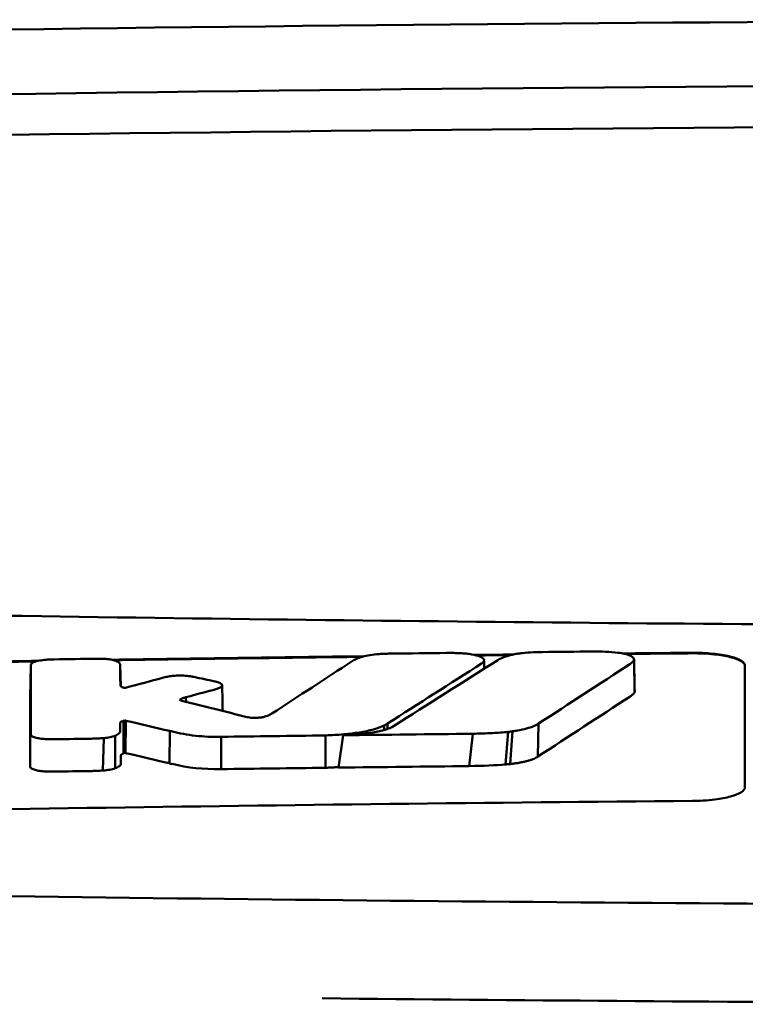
# Model space of a CAD drawing. Header units: millimetres. Extents: x 120 to 370, y 29 to 394.
# Tile 7 of 10: x 216 to 230, y 375 to 394. Entities that reach past the tile are written whole.
import ezdxf

# ---------------------------------------------------------------- set-up
doc = ezdxf.new("R2010")
doc.units = ezdxf.units.MM
doc.layers.add('Visible (ISO)', color=7, linetype='Continuous', lineweight=50)

msp = doc.modelspace()

# ---------------------------------------------------------------- linework, layer by layer
at = {"layer": 'Visible (ISO)'}
for p, q in [((216.664, 381.747), (216.651, 381.135)), ((218.367, 381.746), (218.375, 381.348)), ((228.153, 381.851), (228.162, 381.23)), ((218.368, 381.364), (218.368, 381.366)), ((219.51, 381.095), (219.511, 381.08)), ((219.617, 381.138), (219.62, 381.049)), ((218.43, 380.687), (218.428, 380.067)), ((218.451, 380.692), (218.445, 380.075)), ((218.471, 380.691), (218.465, 380.074)), ((223.457, 380.636), (223.458, 380.534)), ((226.336, 380.637), (226.322, 380.007)), ((219.31, 380.494), (219.305, 379.878)), ((223.392, 380.599), (223.392, 380.513)), ((225.081, 380.442), (225.015, 379.826)), ((225.758, 380.478), (225.703, 379.856)), ((225.84, 380.488), (225.793, 379.864)), ((218.053, 380.359), (218.036, 379.741)), ((218.271, 380.405), (218.267, 379.783)), ((220.29, 380.384), (220.287, 379.768)), ((222.275, 379.794), (222.275, 380.41)), ((222.525, 379.797), (222.611, 380.413))]:
    msp.add_line(p, q, dxfattribs=at)
for centre, major_axis, ratio, start_param, end_param in [((244.527, 364.828), (250.217, -0.007), 0.116796, 1.571075, 1.752137), ((244.682, 367.818), (225.492, 0.002), 0.110939, 1.570719, 1.791596), ((244.704, 367.788), (-227.223, 0), 0.106767, 4.71241, 4.92951), ((217.101, 380.362), (51.403, 0.789), 0.029133, 1.554631, 1.57023), ((-71.786, -3095.581), (-235.079, 3524.364), 0.687287, 6.065929, 6.066443), ((218.323, 380.306), (25.972, -6.076), 0.015321, 1.536366, 1.568667), ((244.397, -1403.851), (-1784.851, -1.513), 0.999745, 4.722363, 4.723748), ((219.355, 381.627), (6.766, -1.024), 0.083118, 5.966235, 6.005906), ((220.285, 380.387), (0.152, 0.003), 0.020884, 4.663305, 4.744135), ((244.427, -1406.89), (1787.892, 0), 0.999745, 1.583186, 1.584297), ((219.469, 380.274), (1.323, -0.316), 0.311917, 4.663131, 4.702558), ((497.324, 1086.097), (-278.359, -706.106), 0.063886, 0.008479, 0.026829), ((57.928, 404.656), (168.534, -24.577), 0.021127, 6.155066, 6.191262), ((216.663, 379.818), (-0.0014, -0.0329), 0.45485, 4.797147, 4.891032), ((244.918, -1424.181), (1804.576, 0), 0.999745, 1.583344, 1.584446), ((244.678, -1404.994), (-1785.382, -1.767), 0.999745, 4.722413, 4.723807)]:
    msp.add_ellipse(centre, major_axis=major_axis, ratio=ratio, start_param=start_param, end_param=end_param, dxfattribs=at)
for points, knots in [([(198.594, 383.039), (206.214, 382.852), (213.849, 382.712), (225.387, 382.571), (229.234, 382.535), (235.02, 382.5), (236.955, 382.491), (240.737, 382.479), (242.551, 382.476), (244.45, 382.475)], [0.000811, 0.000811, 0.000811, 0.000811, 2.334672, 2.334672, 3.49801, 3.49801, 4.08174, 4.08174, 4.638981, 4.638981, 4.638981, 4.638981]), ([(223.296, 381.96), (223.236, 381.956), (223.179, 381.95), (223.071, 381.933), (223.022, 381.922), (222.98, 381.91)], [-0.0377179, -0.0377179, -0.0377179, -0.0377179, -0.01935504, -0.01935504, 0, 0, 0, 0]), ([(223.534, 381.969), (223.495, 381.969), (223.456, 381.968), (223.376, 381.965), (223.336, 381.963), (223.296, 381.96)], [-0.02402213, -0.02402213, -0.02402213, -0.02402213, -0.01224647, -0.01224647, 0, 0, 0, 0]), ([(224.84, 381.978), (224.8, 381.979), (224.759, 381.981), (224.674, 381.982), (224.629, 381.982), (224.584, 381.981)], [-0.02574903, -0.02574903, -0.02574903, -0.02574903, -0.01343066, -0.01343066, 0, 0, 0, 0]), ([(225.261, 381.789), (225.277, 381.8), (225.288, 381.812), (225.299, 381.836), (225.298, 381.849), (225.278, 381.88), (225.252, 381.898), (225.174, 381.93), (225.123, 381.943), (225.028, 381.96), (224.992, 381.965), (224.917, 381.973), (224.879, 381.976), (224.84, 381.978)], [-0.1007335, -0.1007335, -0.1007335, -0.1007335, -0.0864518, -0.0864518, -0.070815, -0.070815, -0.0477471, -0.0477471, -0.0248109, -0.0248109, -0.0119957, -0.0119957, 0, 0, 0, 0]), ([(225.56, 381.847), (225.592, 381.868), (225.634, 381.887), (225.728, 381.921), (225.778, 381.936), (225.834, 381.949)], [0, 0, 0, 0, 0.0264811, 0.0264811, 0.04942684, 0.04942684, 0.04942684, 0.04942684]), ([(225.834, 381.949), (225.862, 381.956), (225.893, 381.962), (225.959, 381.972), (225.993, 381.976), (226.029, 381.98)], [0, 0, 0, 0, 0.01146668, 0.01146668, 0.02292794, 0.02292794, 0.02292794, 0.02292794]), ([(226.029, 381.98), (226.096, 381.986), (226.165, 381.991), (226.294, 381.997), (226.353, 381.999), (226.412, 381.999)], [0, 0, 0, 0, 0.02130972, 0.02130972, 0.03920168, 0.03920168, 0.03920168, 0.03920168]), ([(227.366, 382.009), (227.449, 382.009), (227.532, 382.008), (227.694, 382.001), (227.772, 381.995), (227.846, 381.986)], [0, 0, 0, 0, 0.02493845, 0.02493845, 0.04990411, 0.04990411, 0.04990411, 0.04990411]), ([(227.846, 381.986), (227.892, 381.98), (227.935, 381.973), (228.012, 381.955), (228.046, 381.945), (228.103, 381.921), (228.125, 381.907), (228.152, 381.879), (228.156, 381.865), (228.153, 381.851)], [0, 0, 0, 0, 0.01587272, 0.01587272, 0.03235839, 0.03235839, 0.05026104, 0.05026104, 0.06761699, 0.06761699, 0.06761699, 0.06761699]), ([(229.267, 381.985), (229.33, 381.985), (229.393, 381.984), (229.524, 381.979), (229.591, 381.974), (229.771, 381.957), (229.877, 381.94), (230.055, 381.898), (230.127, 381.873), (230.207, 381.829), (230.23, 381.812), (230.259, 381.777), (230.267, 381.76), (230.267, 381.742)], [0.000001, 0.000001, 0.000001, 0.000001, 0.0189524, 0.0189524, 0.0399692, 0.0399692, 0.0779065, 0.0779065, 0.1155872, 0.1155872, 0.137348, 0.137348, 0.1589354, 0.1589354, 0.1589354, 0.1589354]), ([(229.267, 381.975), (229.332, 381.975), (229.397, 381.974), (229.538, 381.968), (229.613, 381.963), (229.797, 381.943), (229.899, 381.926), (230.069, 381.883), (230.136, 381.858), (230.212, 381.816), (230.233, 381.799), (230.26, 381.766), (230.267, 381.749), (230.267, 381.732)], [0.000001, 0.000001, 0.000001, 0.000001, 0.0196149, 0.0196149, 0.0431871, 0.0431871, 0.0806063, 0.0806063, 0.1171477, 0.1171477, 0.1383045, 0.1383045, 0.1589286, 0.1589286, 0.1589286, 0.1589286]), ([(216.667, 381.765), (216.666, 381.762), (216.665, 381.759), (216.664, 381.753), (216.664, 381.75), (216.664, 381.747)], [-0.007314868, -0.007314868, -0.007314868, -0.007314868, -0.003657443, -0.003657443, 0, 0, 0, 0]), ([(216.987, 381.855), (216.94, 381.853), (216.894, 381.848), (216.809, 381.834), (216.772, 381.826), (216.72, 381.808), (216.702, 381.799), (216.678, 381.782), (216.67, 381.774), (216.667, 381.765)], [-0.05113032, -0.05113032, -0.05113032, -0.05113032, -0.03661036, -0.03661036, -0.02158494, -0.02158494, -0.01046232, -0.01046232, 0, 0, 0, 0]), ([(217.107, 381.86), (217.087, 381.859), (217.067, 381.859), (217.027, 381.857), (217.007, 381.857), (216.987, 381.855)], [-0.0120578, -0.0120578, -0.0120578, -0.0120578, -0.00602891, -0.00602891, 0, 0, 0, 0]), ([(218.03, 381.871), (218.011, 381.872), (217.992, 381.872), (217.952, 381.872), (217.93, 381.872), (217.909, 381.872)], [-0.01208774, -0.01208774, -0.01208774, -0.01208774, -0.00635487, -0.00635487, 0, 0, 0, 0]), ([(218.304, 381.822), (218.292, 381.828), (218.276, 381.834), (218.24, 381.845), (218.219, 381.85), (218.171, 381.859), (218.145, 381.863), (218.088, 381.868), (218.059, 381.87), (218.03, 381.871)], [-0.03642364, -0.03642364, -0.03642364, -0.03642364, -0.02759296, -0.02759296, -0.01849049, -0.01849049, -0.00911385, -0.00911385, 0, 0, 0, 0]), ([(218.367, 381.746), (218.366, 381.759), (218.362, 381.772), (218.341, 381.797), (218.325, 381.81), (218.304, 381.822)], [-0.03215724, -0.03215724, -0.03215724, -0.03215724, -0.01616009, -0.01616009, 0, 0, 0, 0]), ([(222.98, 381.91), (222.937, 381.897), (222.9, 381.883), (222.836, 381.855), (222.809, 381.841), (222.787, 381.826)], [-0.03864588, -0.03864588, -0.03864588, -0.03864588, -0.01880031, -0.01880031, 0, 0, 0, 0]), ([(225.249, 381.781), (225.251, 381.782), (225.253, 381.784), (225.257, 381.787), (225.259, 381.788), (225.261, 381.789)], [-0.003491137, -0.003491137, -0.003491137, -0.003491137, -0.001745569, -0.001745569, 0, 0, 0, 0]), ([(228.153, 381.851), (228.148, 381.837), (228.138, 381.823), (228.111, 381.795), (228.093, 381.781), (228.072, 381.767)], [0, 0, 0, 0, 0.01712312, 0.01712312, 0.03473945, 0.03473945, 0.03473945, 0.03473945]), ([(219.725, 381.534), (219.689, 381.54), (219.649, 381.545), (219.56, 381.551), (219.512, 381.552), (219.427, 381.549), (219.39, 381.547), (219.323, 381.539), (219.292, 381.535), (219.264, 381.529)], [-0.0498323, -0.0498323, -0.0498323, -0.0498323, -0.03617176, -0.03617176, -0.02170588, -0.02170588, -0.0105717, -0.0105717, 0, 0, 0, 0]), ([(218.437, 381.32), (218.43, 381.322), (218.422, 381.324), (218.407, 381.329), (218.4, 381.332), (218.389, 381.337), (218.385, 381.34), (218.372, 381.349), (218.368, 381.356), (218.368, 381.364)], [-0.02048694, -0.02048694, -0.02048694, -0.02048694, -0.01661307, -0.01661307, -0.01236262, -0.01236262, -0.00927922, -0.00927922, 0, 0, 0, 0]), ([(219.264, 381.529), (219.248, 381.526), (219.233, 381.523), (219.202, 381.515), (219.186, 381.511), (219.171, 381.507)], [-0.01248959, -0.01248959, -0.01248959, -0.01248959, -0.006512, -0.006512, 0, 0, 0, 0]), ([(219.77, 381.525), (219.763, 381.526), (219.755, 381.528), (219.74, 381.531), (219.733, 381.532), (219.725, 381.534)], [-0.005954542, -0.005954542, -0.005954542, -0.005954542, -0.00297727, -0.00297727, 0, 0, 0, 0]), ([(220.204, 381.431), (220.199, 381.432), (220.193, 381.434), (220.181, 381.436), (220.175, 381.438), (220.169, 381.439)], [-0.00490164, -0.00490164, -0.00490164, -0.00490164, -0.002450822, -0.002450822, 0, 0, 0, 0]), ([(220.27, 381.325), (220.286, 381.334), (220.297, 381.343), (220.309, 381.362), (220.31, 381.371), (220.298, 381.391), (220.287, 381.4), (220.252, 381.417), (220.23, 381.424), (220.204, 381.431)], [-0.04671997, -0.04671997, -0.04671997, -0.04671997, -0.03538139, -0.03538139, -0.02350504, -0.02350504, -0.01139688, -0.01139688, 0, 0, 0, 0]), ([(218.473, 381.32), (218.471, 381.32), (218.468, 381.319), (218.462, 381.319), (218.459, 381.319), (218.455, 381.319), (218.455, 381.319), (218.455, 381.319), (218.454, 381.319), (218.453, 381.319), (218.452, 381.319), (218.449, 381.319), (218.446, 381.319), (218.44, 381.32), (218.438, 381.32), (218.437, 381.32)], [-0.004606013, -0.004606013, -0.004606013, -0.004606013, -0.003438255, -0.003438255, -0.002112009, -0.002112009, -0.002029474, -0.002029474, -0.001947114, -0.001947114, -0.001614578, -0.001614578, -0.000682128, -0.000682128, 0, 0, 0, 0]), ([(218.487, 381.323), (218.485, 381.323), (218.482, 381.322), (218.478, 381.321), (218.476, 381.321), (218.473, 381.32)], [-0.00169855, -0.00169855, -0.00169855, -0.00169855, -0.000849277, -0.000849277, 0, 0, 0, 0]), ([(220.128, 381.274), (220.156, 381.281), (220.182, 381.289), (220.23, 381.306), (220.252, 381.316), (220.27, 381.325)], [-0.02471221, -0.02471221, -0.02471221, -0.02471221, -0.01263472, -0.01263472, 0, 0, 0, 0]), ([(228.162, 381.23), (228.154, 381.216), (228.142, 381.202), (228.111, 381.174), (228.092, 381.16), (228.071, 381.146)], [0, 0, 0, 0, 0.01745385, 0.01745385, 0.03518305, 0.03518305, 0.03518305, 0.03518305]), ([(219.515, 381.078), (219.51, 381.08), (219.507, 381.083), (219.505, 381.089), (219.507, 381.092), (219.51, 381.095)], [-0.0073251, -0.0073251, -0.0073251, -0.0073251, -0.003944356, -0.003944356, 0, 0, 0, 0]), ([(219.51, 381.095), (219.514, 381.098), (219.519, 381.101), (219.529, 381.107), (219.535, 381.111), (219.546, 381.116), (219.551, 381.118), (219.574, 381.126), (219.594, 381.132), (219.617, 381.138)], [-0.02035992, -0.02035992, -0.02035992, -0.02035992, -0.01645196, -0.01645196, -0.0122888, -0.0122888, -0.00943827, -0.00943827, 0, 0, 0, 0]), ([(219.54, 381.069), (219.535, 381.07), (219.53, 381.072), (219.522, 381.074), (219.518, 381.076), (219.515, 381.078)], [-0.004403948, -0.004403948, -0.004403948, -0.004403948, -0.002275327, -0.002275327, 0, 0, 0, 0]), ([(221.251, 380.825), (221.234, 380.813), (221.214, 380.802), (221.162, 380.781), (221.131, 380.771), (221.094, 380.761)], [-0.02994324, -0.02994324, -0.02994324, -0.02994324, -0.01548431, -0.01548431, 0, 0, 0, 0]), ([(218.367, 380.649), (218.367, 380.653), (218.369, 380.657), (218.376, 380.665), (218.381, 380.669), (218.393, 380.675), (218.397, 380.676), (218.412, 380.682), (218.423, 380.684), (218.43, 380.687)], [-0.01251254, -0.01251254, -0.01251254, -0.01251254, -0.00901213, -0.00901213, -0.00544118, -0.00544118, -0.00386807, -0.00386807, 0, 0, 0, 0]), ([(218.367, 380.498), (218.367, 380.511), (218.367, 380.533), (218.367, 380.548), (218.367, 380.561), (218.367, 380.599), (218.367, 380.624), (218.367, 380.649)], [0, 0, 0, 0, 0.0162879, 0.0162879, 0.0977077, 0.0977077, 0.2605668, 0.2605668, 0.2605668, 0.2605668]), ([(218.43, 380.687), (218.433, 380.688), (218.437, 380.689), (218.444, 380.691), (218.448, 380.691), (218.451, 380.692)], [-0.00300659, -0.00300659, -0.00300659, -0.00300659, -0.001503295, -0.001503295, 0, 0, 0, 0]), ([(218.451, 380.692), (218.453, 380.692), (218.454, 380.693), (218.458, 380.693), (218.459, 380.693), (218.461, 380.693), (218.461, 380.693), (218.461, 380.693), (218.461, 380.693), (218.461, 380.693), (218.462, 380.693), (218.463, 380.693), (218.463, 380.693), (218.466, 380.692), (218.467, 380.692), (218.47, 380.692), (218.471, 380.691), (218.471, 380.691)], [-0.002281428, -0.002281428, -0.002281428, -0.002281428, -0.001665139, -0.001665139, -0.001287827, -0.001287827, -0.001274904, -0.001274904, -0.00126194, -0.00126194, -0.001209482, -0.001209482, -0.000987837, -0.000987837, -0.000549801, -0.000549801, 0, 0, 0, 0]), ([(220.802, 380.756), (220.798, 380.756), (220.795, 380.757), (220.788, 380.759), (220.784, 380.759), (220.781, 380.76)], [-0.002881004, -0.002881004, -0.002881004, -0.002881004, -0.001440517, -0.001440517, 0, 0, 0, 0]), ([(221.094, 380.761), (221.083, 380.758), (221.071, 380.756), (221.044, 380.752), (221.029, 380.75), (220.988, 380.746), (220.962, 380.744), (220.909, 380.744), (220.884, 380.745), (220.839, 380.749), (220.819, 380.752), (220.802, 380.756)], [-0.03228767, -0.03228767, -0.03228767, -0.03228767, -0.02770248, -0.02770248, -0.02275386, -0.02275386, -0.01468895, -0.01468895, -0.00707707, -0.00707707, 0, 0, 0, 0]), ([(223.392, 380.599), (223.403, 380.605), (223.414, 380.612), (223.436, 380.624), (223.447, 380.63), (223.457, 380.636)], [-0.01617209, -0.01617209, -0.01617209, -0.01617209, -0.00808599, -0.00808599, 0, 0, 0, 0]), ([(226.336, 380.637), (226.31, 380.619), (226.28, 380.603), (226.241, 380.586), (226.202, 380.57), (226.158, 380.555), (226.106, 380.541), (226.055, 380.527), (225.995, 380.514), (225.933, 380.503), (225.903, 380.498), (225.871, 380.492), (225.84, 380.488)], [0, 0, 0, 0, 0.2297075, 0.2297075, 0.2297075, 0.4574814, 0.4574814, 0.4574814, 0.6826089, 0.6826089, 0.6826089, 0.7908188, 0.7908188, 0.7908188, 0.7908188]), ([(216.661, 380.427), (216.661, 380.416), (216.669, 380.406), (216.697, 380.387), (216.719, 380.377), (216.772, 380.362), (216.801, 380.356), (216.865, 380.346), (216.899, 380.343), (216.935, 380.341)], [-0.04908253, -0.04908253, -0.04908253, -0.04908253, -0.03649581, -0.03649581, -0.02308132, -0.02308132, -0.01125263, -0.01125263, 0, 0, 0, 0]), ([(218.271, 380.405), (218.305, 380.42), (218.33, 380.436), (218.36, 380.467), (218.367, 380.482), (218.367, 380.498)], [-0.03917193, -0.03917193, -0.03917193, -0.03917193, -0.0186408, -0.0186408, 0, 0, 0, 0]), ([(219.361, 380.482), (219.49, 380.45), (219.639, 380.421), (219.882, 380.395), (219.959, 380.389), (220.118, 380.383), (220.198, 380.382), (220.278, 380.384)], [-0.105367, -0.105367, -0.105367, -0.105367, -0.0488724, -0.0488724, -0.0241035, -0.0241035, 0, 0, 0, 0]), ([(222.275, 380.41), (222.393, 380.414), (222.511, 380.421), (222.729, 380.44), (222.828, 380.452), (223.022, 380.483), (223.111, 380.502), (223.271, 380.547), (223.337, 380.572), (223.392, 380.599)], [-0.1396927, -0.1396927, -0.1396927, -0.1396927, -0.1039474, -0.1039474, -0.0713068, -0.0713068, -0.0361761, -0.0361761, 0, 0, 0, 0]), ([(222.611, 380.413), (222.715, 380.418), (222.82, 380.425), (223.009, 380.443), (223.095, 380.453), (223.265, 380.481), (223.344, 380.498), (223.479, 380.539), (223.531, 380.562), (223.57, 380.586)], [0, 0, 0, 0, 0.0316908, 0.0316908, 0.0599134, 0.0599134, 0.0913031, 0.0913031, 0.1228865, 0.1228865, 0.1228865, 0.1228865]), ([(225.758, 380.478), (225.661, 380.468), (225.557, 380.46), (225.332, 380.448), (225.205, 380.444), (225.081, 380.442)], [0, 0, 0, 0, 0.0313472, 0.0313472, 0.06861154, 0.06861154, 0.06861154, 0.06861154]), ([(216.935, 380.341), (216.968, 380.339), (217.002, 380.338), (217.071, 380.337), (217.106, 380.337), (217.141, 380.337)], [-0.02088223, -0.02088223, -0.02088223, -0.02088223, -0.01062105, -0.01062105, 0, 0, 0, 0]), ([(217.819, 380.348), (217.857, 380.348), (217.896, 380.35), (217.975, 380.353), (218.014, 380.356), (218.053, 380.359)], [-0.02385699, -0.02385699, -0.02385699, -0.02385699, -0.01223524, -0.01223524, 0, 0, 0, 0]), ([(218.053, 380.359), (218.097, 380.364), (218.137, 380.369), (218.212, 380.385), (218.245, 380.394), (218.271, 380.405)], [-0.02836789, -0.02836789, -0.02836789, -0.02836789, -0.01466479, -0.01466479, 0, 0, 0, 0]), ([(218.379, 380.026), (218.379, 380.029), (218.38, 380.031), (218.38, 380.034), (218.381, 380.037), (218.383, 380.039), (218.385, 380.042), (218.387, 380.043), (218.389, 380.045), (218.391, 380.047), (218.392, 380.048), (218.394, 380.049), (218.396, 380.05), (218.397, 380.051), (218.399, 380.052), (218.401, 380.053), (218.403, 380.054), (218.405, 380.055), (218.407, 380.057), (218.409, 380.058), (218.412, 380.059), (218.414, 380.06), (218.416, 380.061), (218.418, 380.062), (218.42, 380.063), (218.423, 380.064), (218.426, 380.066), (218.428, 380.067)], [0, 0, 0, 0, 0.0303952, 0.0303952, 0.0303952, 0.062529, 0.062529, 0.062529, 0.0836646, 0.0836646, 0.0836646, 0.0973848, 0.0973848, 0.0973848, 0.1111615, 0.1111615, 0.1111615, 0.1249801, 0.1249801, 0.1249801, 0.1388281, 0.1388281, 0.1388281, 0.1526703, 0.1526703, 0.1526703, 0.1727383, 0.1727383, 0.1727383, 0.1727383]), ([(218.428, 380.067), (218.431, 380.069), (218.434, 380.07), (218.439, 380.073), (218.442, 380.074), (218.445, 380.075)], [-0.003660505, -0.003660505, -0.003660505, -0.003660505, -0.001830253, -0.001830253, 0, 0, 0, 0]), ([(218.445, 380.075), (218.445, 380.075), (218.445, 380.075), (218.445, 380.075), (218.445, 380.075), (218.445, 380.075), (218.445, 380.075), (218.445, 380.075), (218.445, 380.076), (218.445, 380.076), (218.445, 380.076), (218.445, 380.076), (218.445, 380.076), (218.445, 380.076), (218.446, 380.076), (218.446, 380.076), (218.446, 380.076), (218.446, 380.076), (218.446, 380.076), (218.446, 380.076), (218.446, 380.076), (218.446, 380.076), (218.446, 380.076), (218.446, 380.076), (218.446, 380.076), (218.446, 380.076), (218.446, 380.076), (218.446, 380.076), (218.446, 380.076), (218.446, 380.076), (218.446, 380.076), (218.447, 380.076), (218.447, 380.076), (218.447, 380.076), (218.447, 380.076), (218.447, 380.076), (218.447, 380.076), (218.447, 380.076), (218.447, 380.076), (218.447, 380.076), (218.447, 380.076), (218.448, 380.076), (218.448, 380.076), (218.448, 380.076), (218.448, 380.076), (218.448, 380.076), (218.448, 380.076), (218.448, 380.076), (218.448, 380.076), (218.449, 380.076), (218.449, 380.076), (218.449, 380.076), (218.449, 380.076), (218.449, 380.076), (218.449, 380.076), (218.45, 380.076), (218.45, 380.076), (218.45, 380.076), (218.45, 380.076), (218.45, 380.076), (218.451, 380.076), (218.451, 380.076), (218.451, 380.076), (218.451, 380.076), (218.451, 380.076), (218.451, 380.076), (218.452, 380.076), (218.452, 380.076), (218.452, 380.076), (218.452, 380.076), (218.452, 380.076), (218.452, 380.076), (218.453, 380.076), (218.453, 380.076), (218.453, 380.076), (218.453, 380.076), (218.453, 380.076), (218.453, 380.076), (218.453, 380.076), (218.454, 380.076), (218.454, 380.076), (218.454, 380.076), (218.454, 380.076), (218.454, 380.076), (218.455, 380.076), (218.455, 380.076), (218.455, 380.076), (218.455, 380.076), (218.455, 380.076), (218.455, 380.076), (218.456, 380.076), (218.456, 380.076), (218.456, 380.076), (218.456, 380.076), (218.456, 380.076), (218.456, 380.076), (218.457, 380.076), (218.457, 380.076), (218.457, 380.076), (218.457, 380.076), (218.457, 380.076), (218.457, 380.076), (218.458, 380.076), (218.458, 380.076), (218.458, 380.076), (218.458, 380.076), (218.458, 380.076), (218.458, 380.076), (218.459, 380.076), (218.459, 380.076), (218.459, 380.076), (218.459, 380.076), (218.459, 380.076), (218.459, 380.076), (218.459, 380.076), (218.46, 380.076), (218.46, 380.076), (218.46, 380.076), (218.46, 380.076), (218.46, 380.076), (218.461, 380.076), (218.461, 380.076), (218.461, 380.076), (218.461, 380.076), (218.461, 380.076), (218.462, 380.076), (218.462, 380.076), (218.462, 380.075), (218.462, 380.075), (218.462, 380.075), (218.463, 380.075), (218.463, 380.075), (218.463, 380.075), (218.463, 380.075), (218.463, 380.075), (218.463, 380.075), (218.464, 380.075), (218.464, 380.075), (218.464, 380.075), (218.464, 380.075), (218.464, 380.075), (218.465, 380.075), (218.465, 380.075), (218.465, 380.074), (218.465, 380.074), (218.465, 380.074), (218.465, 380.074), (218.465, 380.074)], [0, 0, 0, 0, 0.00010092, 0.00010092, 0.00010092, 0.00021421, 0.00021421, 0.00021421, 0.00034191, 0.00034191, 0.00034191, 0.00048614, 0.00048614, 0.00048614, 0.0006491, 0.0006491, 0.0006491, 0.00083295, 0.00083295, 0.00083295, 0.0010398, 0.0010398, 0.0010398, 0.00127155, 0.00127155, 0.00127155, 0.00152985, 0.00152985, 0.00152985, 0.00181601, 0.00181601, 0.00181601, 0.00213099, 0.00213099, 0.00213099, 0.00247531, 0.00247531, 0.00247531, 0.00284913, 0.00284913, 0.00284913, 0.0032522, 0.0032522, 0.0032522, 0.00368392, 0.00368392, 0.00368392, 0.00414337, 0.00414337, 0.00414337, 0.00462932, 0.00462932, 0.00462932, 0.00514025, 0.00514025, 0.00514025, 0.00567435, 0.00567435, 0.00567435, 0.00622948, 0.00622948, 0.00622948, 0.00680328, 0.00680328, 0.00680328, 0.00722748, 0.00722748, 0.00722748, 0.00765639, 0.00765639, 0.00765639, 0.00809021, 0.00809021, 0.00809021, 0.00853045, 0.00853045, 0.00853045, 0.00898118, 0.00898118, 0.00898118, 0.00944983, 0.00944983, 0.00944983, 0.01019771, 0.01019771, 0.01019771, 0.01072731, 0.01072731, 0.01072731, 0.01127043, 0.01127043, 0.01127043, 0.01182038, 0.01182038, 0.01182038, 0.01237373, 0.01237373, 0.01237373, 0.01292903, 0.01292903, 0.01292903, 0.01348579, 0.01348579, 0.01348579, 0.01404385, 0.01404385, 0.01404385, 0.01460318, 0.01460318, 0.01460318, 0.01516377, 0.01516377, 0.01516377, 0.01572559, 0.01572559, 0.01572559, 0.01628856, 0.01628856, 0.01628856, 0.01719056, 0.01719056, 0.01719056, 0.01809498, 0.01809498, 0.01809498, 0.01900069, 0.01900069, 0.01900069, 0.01990628, 0.01990628, 0.01990628, 0.02081008, 0.02081008, 0.02081008, 0.02171014, 0.02171014, 0.02171014, 0.0226042, 0.0226042, 0.0226042, 0.02403673, 0.02403673, 0.02403673, 0.02490235, 0.02490235, 0.02490235, 0.02514715, 0.02514715, 0.02514715, 0.02514715]), ([(218.267, 379.783), (218.304, 379.796), (218.332, 379.811), (218.37, 379.842), (218.379, 379.858), (218.379, 379.875)], [-0.0393647, -0.0393647, -0.0393647, -0.0393647, -0.02005998, -0.02005998, 0, 0, 0, 0]), ([(218.379, 379.875), (218.379, 379.888), (218.379, 379.91), (218.379, 379.925), (218.379, 379.938), (218.379, 379.976), (218.379, 380.001), (218.379, 380.026)], [0, 0, 0, 0, 0.0163048, 0.0163048, 0.0978171, 0.0978171, 0.2608531, 0.2608531, 0.2608531, 0.2608531]), ([(225.793, 379.864), (225.775, 379.862), (225.754, 379.86), (225.736, 379.859), (225.725, 379.858), (225.714, 379.857), (225.703, 379.856)], [0, 0, 0, 0, 0.05948342, 0.05948342, 0.05948342, 0.09287765, 0.09287765, 0.09287765, 0.09287765]), ([(226.322, 380.007), (226.312, 380), (226.301, 379.993), (226.289, 379.986), (226.276, 379.979), (226.263, 379.973), (226.248, 379.966), (226.233, 379.96), (226.217, 379.953), (226.199, 379.947), (226.182, 379.941), (226.163, 379.935), (226.143, 379.929), (226.124, 379.924), (226.103, 379.918), (226.081, 379.913), (226.059, 379.908), (226.035, 379.902), (226.011, 379.898), (225.988, 379.893), (225.962, 379.888), (225.937, 379.884), (225.911, 379.88), (225.884, 379.876), (225.858, 379.873), (225.837, 379.87), (225.814, 379.867), (225.793, 379.864)], [0, 0, 0, 0, 0.0909424, 0.0909424, 0.0909424, 0.1817542, 0.1817542, 0.1817542, 0.2723918, 0.2723918, 0.2723918, 0.3628196, 0.3628196, 0.3628196, 0.4530191, 0.4530191, 0.4530191, 0.5429943, 0.5429943, 0.5429943, 0.6327704, 0.6327704, 0.6327704, 0.7223865, 0.7223865, 0.7223865, 0.7930355, 0.7930355, 0.7930355, 0.7930355]), ([(216.648, 379.813), (216.649, 379.803), (216.655, 379.794), (216.679, 379.775), (216.699, 379.766), (216.748, 379.75), (216.777, 379.743), (216.843, 379.732), (216.879, 379.728), (216.917, 379.725)], [-0.04924341, -0.04924341, -0.04924341, -0.04924341, -0.03730774, -0.03730774, -0.02457836, -0.02457836, -0.01203215, -0.01203215, 0, 0, 0, 0]), ([(216.917, 379.725), (216.951, 379.723), (216.986, 379.721), (217.055, 379.72), (217.088, 379.72), (217.122, 379.72)], [-0.02086728, -0.02086728, -0.02086728, -0.02086728, -0.01001262, -0.01001262, 0, 0, 0, 0]), ([(217.8, 379.731), (217.84, 379.731), (217.879, 379.733), (217.958, 379.736), (217.997, 379.738), (218.036, 379.741)], [-0.02395861, -0.02395861, -0.02395861, -0.02395861, -0.01199304, -0.01199304, 0, 0, 0, 0]), ([(218.036, 379.741), (218.082, 379.744), (218.125, 379.75), (218.204, 379.764), (218.239, 379.773), (218.267, 379.783)], [-0.02856182, -0.02856182, -0.02856182, -0.02856182, -0.01439277, -0.01439277, 0, 0, 0, 0]), ([(222.275, 379.794), (222.297, 379.794), (222.316, 379.795), (222.338, 379.796), (222.36, 379.797), (222.379, 379.798), (222.401, 379.799), (222.423, 379.8), (222.442, 379.802), (222.463, 379.803), (222.485, 379.804), (222.504, 379.806), (222.525, 379.807), (222.526, 379.807), (222.526, 379.807), (222.527, 379.807)], [0, 0, 0, 0, 0.0666108, 0.0666108, 0.0666108, 0.1332483, 0.1332483, 0.1332483, 0.1998749, 0.1998749, 0.1998749, 0.2664632, 0.2664632, 0.2664632, 0.2681614, 0.2681614, 0.2681614, 0.2681614]), ([(230.267, 379.42), (230.267, 379.387), (230.241, 379.355), (230.144, 379.295), (230.077, 379.269), (229.908, 379.223), (229.807, 379.203), (229.623, 379.18), (229.548, 379.173), (229.403, 379.164), (229.335, 379.162), (229.267, 379.161)], [0.000001, 0.000001, 0.000001, 0.000001, 0.0401743, 0.0401743, 0.0774188, 0.0774188, 0.1148795, 0.1148795, 0.138742, 0.138742, 0.1592822, 0.1592822, 0.1592822, 0.1592822]), ([(229.267, 379.161), (225.422, 379.129), (221.58, 379.084), (213.869, 378.969), (210.005, 378.9), (206.138, 378.818)], [0.000001, 0.000001, 0.000001, 0.000001, 1.153366, 1.153366, 2.313577, 2.313577, 2.313577, 2.313577]), ([(244.372, 377.155), (234.687, 377.157), (225.008, 377.224), (205.68, 377.489), (196.05, 377.688), (186.546, 377.952)], [0.032666, 0.032666, 0.032666, 0.032666, 2.938218, 2.938218, 5.868286, 5.868286, 5.868286, 5.868286])]:
    msp.add_open_spline(points, degree=3, knots=knots, dxfattribs=at)
for points in [[(218.204, 381.853), (219.807, 381.877), (221.41, 381.899), (223.013, 381.919)], [(224.584, 381.981), (224.234, 381.977), (223.884, 381.973), (223.534, 381.969)], [(225.116, 381.943), (225.359, 381.946), (225.601, 381.949), (225.844, 381.951)], [(225.154, 381.934), (225.37, 381.936), (225.585, 381.939), (225.801, 381.941)], [(226.412, 381.999), (226.73, 382.002), (227.048, 382.006), (227.366, 382.009)], [(227.933, 381.972), (228.377, 381.977), (228.822, 381.981), (229.267, 381.985)], [(227.978, 381.963), (228.407, 381.967), (228.837, 381.971), (229.267, 381.975)], [(215.826, 381.815), (216.151, 381.821), (216.475, 381.826), (216.8, 381.831)], [(215.879, 381.806), (216.173, 381.811), (216.466, 381.816), (216.759, 381.821)], [(216.664, 381.747), (216.663, 381.308), (216.662, 380.869), (216.661, 380.43)], [(218.245, 381.844), (219.822, 381.867), (221.399, 381.889), (222.976, 381.908)], [(218.368, 381.366), (218.367, 381.492), (218.367, 381.619), (218.367, 381.746)], [(222.787, 381.826), (222.275, 381.492), (221.763, 381.158), (221.251, 380.825)], [(223.457, 380.636), (224.055, 381.018), (224.651, 381.399), (225.249, 381.781)], [(223.57, 380.586), (224.235, 381.007), (224.895, 381.426), (225.56, 381.847)], [(225.297, 381.841), (225.298, 381.788), (225.299, 381.735), (225.3, 381.682)], [(228.072, 381.767), (227.495, 381.392), (226.913, 381.013), (226.336, 380.637)], [(228.154, 381.861), (228.158, 381.657), (228.162, 381.453), (228.167, 381.25)], [(230.267, 381.742), (230.267, 380.969), (230.267, 380.193), (230.267, 379.42)], [(219.171, 381.507), (218.943, 381.446), (218.715, 381.385), (218.487, 381.323)], [(220.169, 381.439), (220.036, 381.468), (219.903, 381.496), (219.77, 381.525)], [(220.308, 381.368), (220.311, 381.204), (220.315, 381.04), (220.318, 380.876)], [(219.617, 381.138), (219.787, 381.183), (219.957, 381.229), (220.128, 381.274)], [(228.167, 381.25), (228.167, 381.243), (228.165, 381.237), (228.162, 381.23)], [(216.651, 381.135), (216.65, 380.696), (216.649, 380.255), (216.648, 379.816)], [(228.071, 381.146), (227.489, 380.768), (226.904, 380.386), (226.322, 380.007)], [(216.661, 380.43), (216.661, 380.429), (216.661, 380.428), (216.661, 380.427)], [(219.31, 380.494), (219.327, 380.49), (219.344, 380.486), (219.361, 380.482)], [(217.141, 380.337), (217.367, 380.341), (217.593, 380.344), (217.819, 380.348)], [(218.465, 380.074), (218.746, 380.009), (219.025, 379.943), (219.305, 379.878)], [(217.122, 379.72), (217.347, 379.724), (217.575, 379.727), (217.8, 379.731)], [(220.275, 379.767), (220.279, 379.767), (220.283, 379.767), (220.287, 379.768)], [(244.699, 375.285), (237.192, 375.285), (229.69, 375.323), (222.215, 375.399)]]:
    msp.add_open_spline(points, degree=3, dxfattribs=at)

doc.saveas('drawing.dxf')
